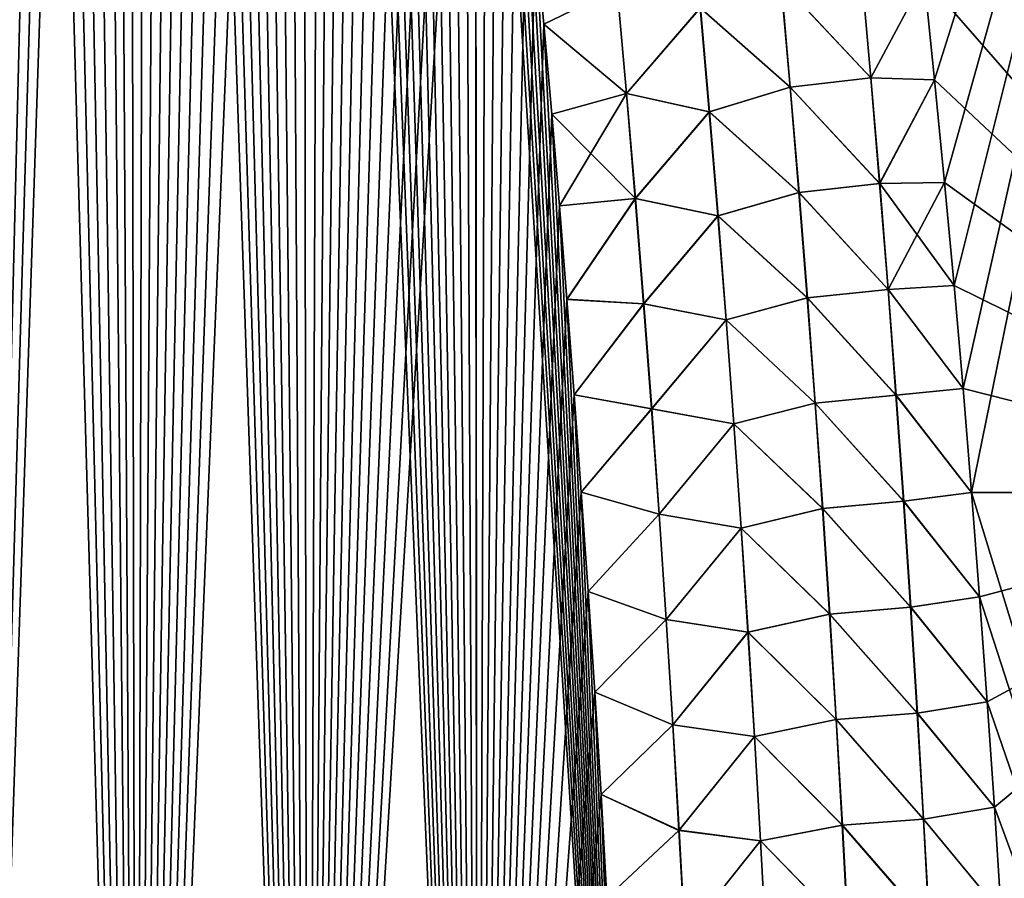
# Model space of a CAD drawing. Header units: metres. Extents: x -109 to 109, y -108 to 40.
# Tile 50 of 230: x -70.55 to -65.99, y -95.43 to -91.46. Entities that reach past the tile are written whole.
import ezdxf

# ---------------------------------------------------------------- set-up
doc = ezdxf.new("R2010")
doc.units = ezdxf.units.M
doc.layers.add('solid_K_24_42_17_000C74_XXXX', color=7, linetype='CONTINUOUS')

msp = doc.modelspace()

# ---------------------------------------------------------------- linework, layer by layer
at = {"layer": 'solid_K_24_42_17_000C74_XXXX'}
for points in [[(-70.80481, -101.954964, 21.127884), (-70.005363, -101.678772, 21.406197), (-70.712662, -76.751068, 20.278772)], [(-70.005363, -101.678772, 21.406197), (-70.591522, -77.167107, 20.334942), (-70.712662, -76.751068, 20.278772)], [(-70.804901, -101.954994, -21.127853), (-70.591415, -77.167496, -20.334993), (-70.469955, -77.598564, -20.392769)], [(-70.005363, -101.678772, 21.406197), (-70.470062, -77.598183, 20.392717), (-70.591522, -77.167107, 20.334942)], [(-70.804901, -101.954994, -21.127853), (-70.469955, -77.598564, -20.392769), (-70.348396, -78.046364, -20.452143)], [(-70.005363, -101.678772, 21.406197), (-70.348503, -78.045975, 20.452093), (-70.470062, -77.598183, 20.392717)], [(-70.804901, -101.954994, -21.127853), (-70.348396, -78.046364, -20.452143), (-70.226913, -78.51207, -20.513105)], [(-70.005363, -101.678772, 21.406197), (-70.227013, -78.511688, 20.513056), (-70.348503, -78.045975, 20.452093)], [(-70.804901, -101.954994, -21.127853), (-70.226913, -78.51207, -20.513105), (-70.135719, -78.872185, -20.559893)], [(-70.005363, -101.678772, 21.406197), (-70.135811, -78.871803, 20.559843), (-70.227013, -78.511688, 20.513056)], [(-70.804901, -101.954994, -21.127853), (-70.135719, -78.872185, -20.559893), (-70.04454, -79.242157, -20.607578)], [(-70.005363, -101.678772, 21.406197), (-70.04464, -79.241776, 20.607529), (-70.135811, -78.871803, 20.559843)], [(-70.005424, -101.678795, -21.406174), (-70.804901, -101.954994, -21.127853), (-70.04454, -79.242157, -20.607578)], [(-70.005363, -101.678772, 21.406197), (-69.953621, -79.622452, 20.656094), (-70.04464, -79.241776, 20.607529)], [(-70.005424, -101.678795, -21.406174), (-70.04454, -79.242157, -20.607578), (-69.953537, -79.622841, -20.656143)], [(-70.005424, -101.678795, -21.406174), (-69.953537, -79.622841, -20.656143), (-69.862823, -80.015053, -20.705561)], [(-70.005363, -101.678772, 21.406197), (-69.212646, -101.361389, 21.72393), (-69.953621, -79.622452, 20.656094)], [(-69.212646, -101.361389, 21.72393), (-69.862907, -80.014671, 20.705513), (-69.953621, -79.622452, 20.656094)], [(-70.005424, -101.678795, -21.406174), (-69.862823, -80.015053, -20.705561), (-69.772278, -80.418076, -20.755859)], [(-69.212646, -101.361389, 21.72393), (-69.772362, -80.417702, 20.755812), (-69.862907, -80.014671, 20.705513)], [(-70.005424, -101.678795, -21.406174), (-69.772278, -80.418076, -20.755859), (-69.68187, -80.831688, -20.807041)], [(-69.212646, -101.361389, 21.72393), (-69.681953, -80.831314, 20.806995), (-69.772362, -80.417702, 20.755812)], [(-70.005424, -101.678795, -21.406174), (-69.68187, -80.831688, -20.807041), (-69.591789, -81.256889, -20.859064)], [(-69.212646, -101.361389, 21.72393), (-69.591866, -81.256516, 20.859018), (-69.681953, -80.831314, 20.806995)], [(-70.005424, -101.678795, -21.406174), (-69.591789, -81.256889, -20.859064), (-69.502228, -81.694679, -20.911882)], [(-69.212646, -101.361389, 21.72393), (-69.502304, -81.694305, 20.911837), (-69.591866, -81.256516, 20.859018)], [(-70.005424, -101.678795, -21.406174), (-69.502228, -81.694679, -20.911882), (-69.413292, -82.14566, -20.965464)], [(-69.212646, -101.361389, 21.72393), (-69.413361, -82.145294, 20.96542), (-69.502304, -81.694305, 20.911837)], [(-70.005424, -101.678795, -21.406174), (-69.413292, -82.14566, -20.965464), (-69.324677, -82.608421, -21.01988)], [(-69.212646, -101.361389, 21.72393), (-69.324745, -82.608055, 21.019838), (-69.413361, -82.145294, 20.96542)], [(-70.005424, -101.678795, -21.406174), (-69.324677, -82.608421, -21.01988), (-69.236572, -83.08371, -21.075077)], [(-69.212646, -101.361389, 21.72393), (-69.236641, -83.083351, 21.075035), (-69.324745, -82.608055, 21.019838)], [(-69.212677, -101.361404, -21.723915), (-70.005424, -101.678795, -21.406174), (-69.236572, -83.08371, -21.075077)], [(-69.212646, -101.361389, 21.72393), (-69.1493, -83.572365, 21.13093), (-69.236641, -83.083351, 21.075035)], [(-69.212677, -101.361404, -21.723915), (-69.236572, -83.08371, -21.075077), (-69.149239, -83.572716, -21.130972)], [(-69.212677, -101.361404, -21.723915), (-69.149239, -83.572716, -21.130972), (-69.080101, -83.974609, -21.17613)], [(-69.212646, -101.361389, 21.72393), (-68.428192, -101.001274, 22.081762), (-69.1493, -83.572365, 21.13093)], [(-68.428192, -101.001274, 22.081762), (-69.080162, -83.974258, 21.17609), (-69.1493, -83.572365, 21.13093)], [(-69.212677, -101.361404, -21.723915), (-69.080101, -83.974609, -21.17613), (-69.011635, -84.386124, -21.221668)], [(-68.428192, -101.001274, 22.081762), (-69.011696, -84.38578, 21.22163), (-69.080162, -83.974258, 21.17609)], [(-69.212677, -101.361404, -21.723915), (-69.011635, -84.386124, -21.221668), (-68.943558, -84.806046, -21.26767)], [(-68.428192, -101.001274, 22.081762), (-68.943611, -84.805702, 21.267632), (-69.011696, -84.38578, 21.22163)], [(-69.212677, -101.361404, -21.723915), (-68.943558, -84.806046, -21.26767), (-68.876007, -85.23497, -21.314079)], [(-68.428192, -101.001274, 22.081762), (-68.87606, -85.234634, 21.314043), (-68.943611, -84.805702, 21.267632)], [(-69.212677, -101.361404, -21.723915), (-68.876007, -85.23497, -21.314079), (-68.809181, -85.673668, -21.360834)], [(-68.428192, -101.001274, 22.081762), (-68.809227, -85.67334, 21.360798), (-68.87606, -85.234634, 21.314043)], [(-69.212677, -101.361404, -21.723915), (-68.809181, -85.673668, -21.360834), (-68.743256, -86.12291, -21.40786)], [(-68.428192, -101.001274, 22.081762), (-68.743301, -86.122589, 21.407825), (-68.809227, -85.67334, 21.360798)], [(-69.212677, -101.361404, -21.723915), (-68.743256, -86.12291, -21.40786), (-68.678413, -86.583466, -21.455084)], [(-68.428192, -101.001274, 22.081762), (-68.678459, -86.583153, 21.455051), (-68.743301, -86.122589, 21.407825)], [(-69.212677, -101.361404, -21.723915), (-68.678413, -86.583466, -21.455084), (-68.614487, -87.054832, -21.502562)], [(-68.428192, -101.001274, 22.081762), (-68.614532, -87.05452, 21.502529), (-68.678459, -86.583153, 21.455051)], [(-64.283157, -93.64727, 21.160137), (-64.734818, -86.734787, 20.377903), (-66.951431, -86.703552, 21.500446)], [(-66.905624, -87.000793, 21.531528), (-64.283157, -93.64727, 21.160137), (-66.951431, -86.703552, 21.500446)], [(-66.313599, -91.737244, -21.977276), (-66.361565, -91.265564, -21.937166), (-64.734825, -86.734787, -20.377907)], [(-66.267578, -92.212051, -22.016651), (-66.313599, -91.737244, -21.977276), (-64.734825, -86.734787, -20.377907)], [(-66.223679, -92.688751, -22.055185), (-66.267578, -92.212051, -22.016651), (-64.734825, -86.734787, -20.377907)], [(-66.182022, -93.166336, -22.092804), (-66.223679, -92.688751, -22.055185), (-64.734825, -86.734787, -20.377907)], [(-66.142441, -93.647148, -22.12969), (-66.182022, -93.166336, -22.092804), (-64.734825, -86.734787, -20.377907)], [(-64.283157, -93.64727, -21.160139), (-66.142441, -93.647148, -22.12969), (-64.734825, -86.734787, -20.377907)], [(-66.905624, -87.000793, 21.531528), (-66.860229, -87.3022, 21.562653), (-64.283157, -93.64727, 21.160137)], [(-69.212677, -101.361404, -21.723915), (-68.614487, -87.054832, -21.502562), (-68.551216, -87.536026, -21.550373)], [(-68.428192, -101.001274, 22.081762), (-68.551254, -87.535721, 21.550343), (-68.614532, -87.05452, 21.502529)], [(-66.860229, -87.3022, 21.562653), (-66.799545, -87.716522, 21.604803), (-64.283157, -93.64727, 21.160137)], [(-69.212677, -101.361404, -21.723915), (-68.551216, -87.536026, -21.550373), (-68.488861, -88.027908, -21.598408)], [(-68.428192, -101.001274, 22.081762), (-68.488899, -88.027611, 21.598379), (-68.551254, -87.535721, 21.550343)], [(-66.799545, -87.716522, 21.604803), (-66.739922, -88.13765, 21.646908), (-64.283157, -93.64727, 21.160137)], [(-69.212677, -101.361404, -21.723915), (-68.488861, -88.027908, -21.598408), (-68.437805, -88.446594, -21.638519)], [(-68.428192, -101.001274, 22.081762), (-68.437843, -88.446312, 21.638493), (-68.488899, -88.027611, 21.598379)], [(-66.739922, -88.13765, 21.646908), (-66.681549, -88.565125, 21.688908), (-64.283157, -93.64727, 21.160137)], [(-68.4282, -101.001282, -22.081758), (-69.212677, -101.361404, -21.723915), (-68.437805, -88.446594, -21.638519)], [(-68.428192, -101.001274, 22.081762), (-68.387772, -88.873535, 21.678604), (-68.437843, -88.446312, 21.638493)], [(-68.4282, -101.001282, -22.081758), (-68.437805, -88.446594, -21.638519), (-68.387741, -88.873817, -21.678631)], [(-66.681549, -88.565125, 21.688908), (-66.624603, -88.998466, 21.730747), (-64.283157, -93.64727, 21.160137)], [(-68.4282, -101.001282, -22.081758), (-68.387741, -88.873817, -21.678631), (-68.338829, -89.310066, -21.718668)], [(-68.428192, -101.001274, 22.081762), (-67.653954, -100.596848, 22.480244), (-68.387772, -88.873535, 21.678604)], [(-67.653954, -100.596848, 22.480244), (-68.33886, -89.309799, 21.718643), (-68.387772, -88.873535, 21.678604)], [(-66.624603, -88.998466, 21.730747), (-66.56926, -89.437218, 21.772377), (-64.283157, -93.64727, 21.160137)], [(-67.653954, -100.596848, 22.480244), (-68.291077, -89.755043, 21.758602), (-68.33886, -89.309799, 21.718643)], [(-68.4282, -101.001282, -22.081758), (-68.338829, -89.310066, -21.718668), (-68.291054, -89.755302, -21.758625)], [(-66.56926, -89.437218, 21.772377), (-66.515358, -89.882881, 21.813885), (-64.283157, -93.64727, 21.160137)], [(-68.4282, -101.001282, -22.081758), (-68.291054, -89.755302, -21.758625), (-68.243958, -90.208023, -21.79867)], [(-67.653954, -100.596848, 22.480244), (-68.24398, -90.207771, 21.798647), (-68.291077, -89.755043, 21.758602)], [(-66.515358, -89.882881, 21.813885), (-66.462685, -90.336624, 21.85527), (-64.283157, -93.64727, 21.160137)], [(-68.4282, -101.001282, -22.081758), (-68.243958, -90.208023, -21.79867), (-68.197701, -90.6688, -21.838734)], [(-67.653954, -100.596848, 22.480244), (-68.197731, -90.668549, 21.838713), (-68.24398, -90.207771, 21.798647)], [(-66.462685, -90.336624, 21.85527), (-66.411324, -90.798279, 21.896448), (-64.283157, -93.64727, 21.160137)], [(-68.4282, -101.001282, -22.081758), (-68.197701, -90.6688, -21.838734), (-68.158897, -91.070747, -21.873018)], [(-67.653954, -100.596848, 22.480244), (-68.15892, -91.070503, 21.872997), (-68.197731, -90.668549, 21.838713)], [(-66.411324, -90.798279, 21.896448), (-66.361565, -91.265564, 21.937164), (-64.283157, -93.64727, 21.160137)], [(-68.4282, -101.001282, -22.081758), (-68.158897, -91.070747, -21.873018), (-68.121002, -91.479675, -21.907183)], [(-67.653954, -100.596848, 22.480244), (-68.121025, -91.479439, 21.907164), (-68.15892, -91.070503, 21.872997)], [(-67.781876, -91.314888, 22.038618), (-68.15892, -91.070503, 21.872997), (-68.121025, -91.479439, 21.907164)], [(-67.781075, -91.314789, -22.038857), (-68.121002, -91.479675, -21.907183), (-68.158897, -91.070747, -21.873018)], [(-67.024261, -91.284676, 22.115366), (-66.60862, -91.7285, 22.085604), (-66.651634, -91.239418, 22.041656)], [(-67.023499, -91.284599, -22.115292), (-66.651024, -91.239372, -22.041475), (-66.607979, -91.728455, -22.085417)], [(-66.651634, -91.239418, 22.041656), (-66.60862, -91.7285, 22.085604), (-66.361565, -91.265564, 21.937164)], [(-66.607979, -91.728455, -22.085417), (-66.651024, -91.239372, -22.041475), (-66.361565, -91.265564, -21.937166)], [(-66.60862, -91.7285, 22.085604), (-66.313599, -91.737236, 21.977274), (-66.361565, -91.265564, 21.937164)], [(-66.607979, -91.728455, -22.085417), (-66.361565, -91.265564, -21.937166), (-66.313599, -91.737244, -21.977276)], [(-66.361565, -91.265564, 21.937164), (-66.313599, -91.737236, 21.977274), (-64.283157, -93.64727, 21.160137)], [(-67.024261, -91.284676, 22.115366), (-67.397156, -91.404961, 22.122503), (-66.981712, -91.771507, 22.158081)], [(-66.980934, -91.771439, -22.158007), (-67.396339, -91.404869, -22.122583), (-67.023499, -91.284599, -22.115292)], [(-67.024261, -91.284676, 22.115366), (-66.981712, -91.771507, 22.158081), (-66.60862, -91.7285, 22.085604)], [(-66.980934, -91.771439, -22.158007), (-67.023499, -91.284599, -22.115292), (-66.607979, -91.728455, -22.085417)], [(-67.781876, -91.314888, 22.038618), (-68.121025, -91.479439, 21.907164), (-67.739029, -91.800835, 22.07933)], [(-67.781075, -91.314789, -22.038857), (-67.738205, -91.800728, -22.079576), (-68.121002, -91.479675, -21.907183)], [(-67.781876, -91.314888, 22.038618), (-67.739029, -91.800835, 22.07933), (-67.397156, -91.404961, 22.122503)], [(-67.396339, -91.404869, -22.122583), (-67.738205, -91.800728, -22.079576), (-67.781075, -91.314789, -22.038857)], [(-67.396339, -91.404869, -22.122583), (-67.35466, -91.885712, -22.163589), (-67.738205, -91.800728, -22.079576)], [(-66.980934, -91.771439, -22.158007), (-67.35466, -91.885712, -22.163589), (-67.396339, -91.404869, -22.122583)], [(-67.739029, -91.800835, 22.07933), (-67.355499, -91.885796, 22.163507), (-67.397156, -91.404961, 22.122503)], [(-66.981712, -91.771507, 22.158081), (-67.397156, -91.404961, 22.122503), (-67.355499, -91.885796, 22.163507)], [(-68.4282, -101.001282, -22.081758), (-68.121002, -91.479675, -21.907183), (-68.08416, -91.89608, -21.941166)], [(-67.653954, -100.596848, 22.480244), (-68.084183, -91.895851, 21.941147), (-68.121025, -91.479439, 21.907164)], [(-67.739029, -91.800835, 22.07933), (-68.121025, -91.479439, 21.907164), (-68.084183, -91.895851, 21.941147)], [(-67.738205, -91.800728, -22.079576), (-68.08416, -91.89608, -21.941166), (-68.121002, -91.479675, -21.907183)], [(-66.981712, -91.771507, 22.158081), (-66.567703, -92.217834, 22.128399), (-66.60862, -91.7285, 22.085604)], [(-66.980934, -91.771439, -22.158007), (-66.607979, -91.728455, -22.085417), (-66.567039, -92.217789, -22.128206)], [(-66.60862, -91.7285, 22.085604), (-66.567703, -92.217834, 22.128399), (-66.313599, -91.737236, 21.977274)], [(-66.567039, -92.217789, -22.128206), (-66.607979, -91.728455, -22.085417), (-66.313599, -91.737244, -21.977276)], [(-66.567703, -92.217834, 22.128399), (-66.267578, -92.212044, 22.016651), (-66.313599, -91.737236, 21.977274)], [(-66.567039, -92.217789, -22.128206), (-66.313599, -91.737244, -21.977276), (-66.267578, -92.212051, -22.016651)], [(-66.313599, -91.737236, 21.977274), (-66.267578, -92.212044, 22.016651), (-64.283157, -93.64727, 21.160137)], [(-67.739029, -91.800835, 22.07933), (-68.084183, -91.895851, 21.941147), (-68.048538, -92.320221, 21.974884)], [(-67.738205, -91.800728, -22.079576), (-67.697426, -92.286964, -22.119291), (-68.08416, -91.89608, -21.941166)], [(-67.739029, -91.800835, 22.07933), (-68.048538, -92.320221, 21.974884), (-67.698257, -92.287064, 22.11904)], [(-67.739029, -91.800835, 22.07933), (-67.698257, -92.287064, 22.11904), (-67.355499, -91.885796, 22.163507)], [(-67.35466, -91.885712, -22.163589), (-67.697426, -92.286964, -22.119291), (-67.738205, -91.800728, -22.079576)], [(-66.981712, -91.771507, 22.158081), (-67.355499, -91.885796, 22.163507), (-66.941238, -92.258598, 22.199696)], [(-66.940437, -92.25853, -22.199623), (-67.35466, -91.885712, -22.163589), (-66.980934, -91.771439, -22.158007)], [(-66.981712, -91.771507, 22.158081), (-66.941238, -92.258598, 22.199696), (-66.567703, -92.217834, 22.128399)], [(-66.940437, -92.25853, -22.199623), (-66.980934, -91.771439, -22.158007), (-66.567039, -92.217789, -22.128206)], [(-68.4282, -101.001282, -22.081758), (-68.08416, -91.89608, -21.941166), (-68.048515, -92.320442, -21.974901)], [(-67.653954, -100.596848, 22.480244), (-68.048538, -92.320221, 21.974884), (-68.084183, -91.895851, 21.941147)], [(-67.697426, -92.286964, -22.119291), (-68.048515, -92.320442, -21.974901), (-68.08416, -91.89608, -21.941166)], [(-67.698257, -92.287064, 22.11904), (-67.315857, -92.36689, 22.203482), (-67.355499, -91.885796, 22.163507)], [(-67.35466, -91.885712, -22.163589), (-67.315002, -92.366806, -22.203568), (-67.697426, -92.286964, -22.119291)], [(-66.941238, -92.258598, 22.199696), (-67.355499, -91.885796, 22.163507), (-67.315857, -92.36689, 22.203482)], [(-66.940437, -92.25853, -22.199623), (-67.315002, -92.366806, -22.203568), (-67.35466, -91.885712, -22.163589)], [(-66.941238, -92.258598, 22.199696), (-66.528854, -92.707397, 22.170034), (-66.567703, -92.217834, 22.128399)], [(-66.940437, -92.25853, -22.199623), (-66.567039, -92.217789, -22.128206), (-66.528168, -92.707352, -22.169838)], [(-66.567703, -92.217834, 22.128399), (-66.528854, -92.707397, 22.170034), (-66.267578, -92.212044, 22.016651)], [(-66.567039, -92.217789, -22.128206), (-66.267578, -92.212051, -22.016651), (-66.223679, -92.688751, -22.055185)], [(-66.528168, -92.707352, -22.169838), (-66.567039, -92.217789, -22.128206), (-66.223679, -92.688751, -22.055185)], [(-66.528854, -92.707397, 22.170034), (-66.223679, -92.688744, 22.055183), (-66.267578, -92.212044, 22.016651)], [(-66.267578, -92.212044, 22.016651), (-66.223679, -92.688744, 22.055183), (-64.283157, -93.64727, 21.160137)], [(-66.941238, -92.258598, 22.199696), (-67.315857, -92.36689, 22.203482), (-66.902809, -92.745934, 22.240206)], [(-66.901985, -92.745865, -22.240135), (-67.315002, -92.366806, -22.203568), (-66.940437, -92.25853, -22.199623)], [(-66.941238, -92.258598, 22.199696), (-66.902809, -92.745934, 22.240206), (-66.528854, -92.707397, 22.170034)], [(-66.901985, -92.745865, -22.240135), (-66.940437, -92.25853, -22.199623), (-66.528168, -92.707352, -22.169838)], [(-67.698257, -92.287064, 22.11904), (-68.048538, -92.320221, 21.974884), (-68.014214, -92.753052, 22.008308)], [(-67.697426, -92.286964, -22.119291), (-68.014198, -92.753258, -22.008324), (-68.048515, -92.320442, -21.974901)], [(-67.698257, -92.287064, 22.11904), (-68.014214, -92.753052, 22.008308), (-67.659546, -92.77356, 22.157736)], [(-67.697426, -92.286964, -22.119291), (-67.658699, -92.77346, -22.157995), (-68.014198, -92.753258, -22.008324)], [(-67.698257, -92.287064, 22.11904), (-67.659546, -92.77356, 22.157736), (-67.315857, -92.36689, 22.203482)], [(-67.315002, -92.366806, -22.203568), (-67.658699, -92.77346, -22.157995), (-67.697426, -92.286964, -22.119291)], [(-68.4282, -101.001282, -22.081758), (-68.048515, -92.320442, -21.974901), (-68.014198, -92.753258, -22.008324)], [(-67.653954, -100.596848, 22.480244), (-68.014214, -92.753052, 22.008308), (-68.048538, -92.320221, 21.974884)], [(-67.659546, -92.77356, 22.157736), (-67.278206, -92.848236, 22.24242), (-67.315857, -92.36689, 22.203482)], [(-67.315002, -92.366806, -22.203568), (-67.277336, -92.848152, -22.242512), (-67.658699, -92.77346, -22.157995)], [(-66.902809, -92.745934, 22.240206), (-67.315857, -92.36689, 22.203482), (-67.278206, -92.848236, 22.24242)], [(-66.901985, -92.745865, -22.240135), (-67.277336, -92.848152, -22.242512), (-67.315002, -92.366806, -22.203568)], [(-66.902809, -92.745934, 22.240206), (-66.492065, -93.197189, 22.210508), (-66.528854, -92.707397, 22.170034)], [(-66.901985, -92.745865, -22.240135), (-66.528168, -92.707352, -22.169838), (-66.491348, -93.197144, -22.210304)], [(-66.528854, -92.707397, 22.170034), (-66.182022, -93.166328, 22.092802), (-66.223679, -92.688744, 22.055183)], [(-66.528854, -92.707397, 22.170034), (-66.492065, -93.197189, 22.210508), (-66.182022, -93.166328, 22.092802)], [(-66.528168, -92.707352, -22.169838), (-66.223679, -92.688751, -22.055185), (-66.182022, -93.166336, -22.092804)], [(-66.491348, -93.197144, -22.210304), (-66.528168, -92.707352, -22.169838), (-66.182022, -93.166336, -22.092804)], [(-66.223679, -92.688744, 22.055183), (-66.182022, -93.166328, 22.092802), (-64.283157, -93.64727, 21.160137)], [(-68.4282, -101.001282, -22.081758), (-68.014198, -92.753258, -22.008324), (-67.98082, -93.195145, -22.041656)], [(-67.653954, -100.596848, 22.480244), (-67.980827, -93.194946, 22.041641), (-68.014214, -92.753052, 22.008308)], [(-67.659546, -92.77356, 22.157736), (-68.014214, -92.753052, 22.008308), (-67.980827, -93.194946, 22.041641)], [(-67.658699, -92.77346, -22.157995), (-67.98082, -93.195145, -22.041656), (-68.014198, -92.753258, -22.008324)], [(-66.902809, -92.745934, 22.240206), (-67.278206, -92.848236, 22.24242), (-66.866402, -93.233498, 22.279606)], [(-66.865562, -93.233437, -22.279535), (-67.277336, -92.848152, -22.242512), (-66.901985, -92.745865, -22.240135)], [(-66.902809, -92.745934, 22.240206), (-66.866402, -93.233498, 22.279606), (-66.492065, -93.197189, 22.210508)], [(-66.865562, -93.233437, -22.279535), (-66.901985, -92.745865, -22.240135), (-66.491348, -93.197144, -22.210304)], [(-67.659546, -92.77356, 22.157736), (-67.980827, -93.194946, 22.041641), (-67.622871, -93.260315, 22.195415)], [(-67.658699, -92.77346, -22.157995), (-67.622009, -93.260223, -22.195683), (-67.98082, -93.195145, -22.041656)], [(-67.659546, -92.77356, 22.157736), (-67.622871, -93.260315, 22.195415), (-67.278206, -92.848236, 22.24242)], [(-67.277336, -92.848152, -22.242512), (-67.622009, -93.260223, -22.195683), (-67.658699, -92.77346, -22.157995)], [(-67.622871, -93.260315, 22.195415), (-67.242531, -93.329819, 22.280319), (-67.278206, -92.848236, 22.24242)], [(-67.277336, -92.848152, -22.242512), (-67.241646, -93.329735, -22.280413), (-67.622009, -93.260223, -22.195683)], [(-66.866402, -93.233498, 22.279606), (-67.278206, -92.848236, 22.24242), (-67.242531, -93.329819, 22.280319)], [(-66.865562, -93.233437, -22.279535), (-67.241646, -93.329735, -22.280413), (-67.277336, -92.848152, -22.242512)], [(-66.492065, -93.197189, 22.210508), (-66.142441, -93.647148, 22.12969), (-66.182022, -93.166328, 22.092802)], [(-66.491348, -93.197144, -22.210304), (-66.182022, -93.166336, -22.092804), (-66.142441, -93.647148, -22.12969)], [(-66.182022, -93.166328, 22.092802), (-66.142441, -93.647148, 22.12969), (-64.283157, -93.64727, 21.160137)], [(-68.4282, -101.001282, -22.081758), (-67.98082, -93.195145, -22.041656), (-67.94812, -93.645844, -22.075016)], [(-67.653954, -100.596848, 22.480244), (-67.948135, -93.645653, 22.075003), (-67.980827, -93.194946, 22.041641)], [(-67.622871, -93.260315, 22.195415), (-67.980827, -93.194946, 22.041641), (-67.948135, -93.645653, 22.075003)], [(-67.622009, -93.260223, -22.195683), (-67.94812, -93.645844, -22.075016), (-67.98082, -93.195145, -22.041656)], [(-66.866402, -93.233498, 22.279606), (-66.457298, -93.687195, 22.249809), (-66.492065, -93.197189, 22.210508)], [(-66.865562, -93.233437, -22.279535), (-66.491348, -93.197144, -22.210304), (-66.456558, -93.687157, -22.249601)], [(-66.492065, -93.197189, 22.210508), (-66.457298, -93.687195, 22.249809), (-66.142441, -93.647148, 22.12969)], [(-66.456558, -93.687157, -22.249601), (-66.491348, -93.197144, -22.210304), (-66.142441, -93.647148, -22.12969)], [(-67.622871, -93.260315, 22.195415), (-67.948135, -93.645653, 22.075003), (-67.588219, -93.747314, 22.232069)], [(-67.622009, -93.260223, -22.195683), (-67.587334, -93.747223, -22.232342), (-67.94812, -93.645844, -22.075016)], [(-67.622871, -93.260315, 22.195415), (-67.588219, -93.747314, 22.232069), (-67.242531, -93.329819, 22.280319)], [(-67.241646, -93.329735, -22.280413), (-67.587334, -93.747223, -22.232342), (-67.622009, -93.260223, -22.195683)], [(-66.866402, -93.233498, 22.279606), (-67.242531, -93.329819, 22.280319), (-66.832008, -93.721283, 22.31789)], [(-66.831139, -93.721222, -22.317818), (-67.241646, -93.329735, -22.280413), (-66.865562, -93.233437, -22.279535)], [(-66.866402, -93.233498, 22.279606), (-66.832008, -93.721283, 22.31789), (-66.457298, -93.687195, 22.249809)], [(-66.831139, -93.721222, -22.317818), (-66.865562, -93.233437, -22.279535), (-66.456558, -93.687157, -22.249601)], [(-67.588219, -93.747314, 22.232069), (-67.208824, -93.811623, 22.317169), (-67.242531, -93.329819, 22.280319)], [(-67.241646, -93.329735, -22.280413), (-67.207916, -93.811546, -22.317268), (-67.587334, -93.747223, -22.232342)], [(-66.832008, -93.721283, 22.31789), (-67.242531, -93.329819, 22.280319), (-67.208824, -93.811623, 22.317169)], [(-66.831139, -93.721222, -22.317818), (-67.207916, -93.811546, -22.317268), (-67.241646, -93.329735, -22.280413)], [(-68.4282, -101.001282, -22.081758), (-67.94812, -93.645844, -22.075016), (-67.916351, -94.104622, -22.108242)], [(-67.653954, -100.596848, 22.480244), (-67.916359, -94.104446, 22.108231), (-67.948135, -93.645653, 22.075003)], [(-67.588219, -93.747314, 22.232069), (-67.948135, -93.645653, 22.075003), (-67.916359, -94.104446, 22.108231)], [(-67.587334, -93.747223, -22.232342), (-67.916351, -94.104622, -22.108242), (-67.94812, -93.645844, -22.075016)], [(-66.457298, -93.687195, 22.249809), (-66.10508, -94.12941, 22.165678), (-66.142441, -93.647148, 22.12969)], [(-66.456558, -93.687157, -22.249601), (-66.142441, -93.647148, -22.12969), (-66.10508, -94.12941, -22.165678)], [(-66.10508, -94.12941, -22.165678), (-66.142441, -93.647148, -22.12969), (-64.283157, -93.64727, -21.160139)], [(-64.025734, -100.564568, 21.606056), (-64.283157, -93.64727, 21.160137), (-66.142441, -93.647148, 22.12969)], [(-66.10508, -94.12941, 22.165678), (-64.025734, -100.564568, 21.606056), (-66.142441, -93.647148, 22.12969)], [(-66.069778, -94.614738, -22.200855), (-66.10508, -94.12941, -22.165678), (-64.283157, -93.64727, -21.160139)], [(-66.036591, -95.10257, -22.235151), (-66.069778, -94.614738, -22.200855), (-64.283157, -93.64727, -21.160139)], [(-66.005531, -95.592339, -22.268499), (-66.036591, -95.10257, -22.235151), (-64.283157, -93.64727, -21.160139)], [(-65.976646, -96.083488, -22.300844), (-66.005531, -95.592339, -22.268499), (-64.283157, -93.64727, -21.160139)], [(-66.832008, -93.721283, 22.31789), (-67.208824, -93.811623, 22.317169), (-66.799599, -94.20929, 22.355051)], [(-66.798714, -94.209229, -22.35498), (-67.207916, -93.811546, -22.317268), (-66.831139, -93.721222, -22.317818)], [(-66.832008, -93.721283, 22.31789), (-66.424545, -94.177406, 22.287937), (-66.457298, -93.687195, 22.249809)], [(-66.832008, -93.721283, 22.31789), (-66.799599, -94.20929, 22.355051), (-66.424545, -94.177406, 22.287937)], [(-66.831139, -93.721222, -22.317818), (-66.456558, -93.687157, -22.249601), (-66.423782, -94.177368, -22.287725)], [(-66.798714, -94.209229, -22.35498), (-66.831139, -93.721222, -22.317818), (-66.423782, -94.177368, -22.287725)], [(-66.457298, -93.687195, 22.249809), (-66.424545, -94.177406, 22.287937), (-66.10508, -94.12941, 22.165678)], [(-66.423782, -94.177368, -22.287725), (-66.456558, -93.687157, -22.249601), (-66.10508, -94.12941, -22.165678)], [(-67.588219, -93.747314, 22.232069), (-67.916359, -94.104446, 22.108231), (-67.555557, -94.23455, 22.267693)], [(-67.587334, -93.747223, -22.232342), (-67.554665, -94.234459, -22.267973), (-67.916351, -94.104622, -22.108242)], [(-67.588219, -93.747314, 22.232069), (-67.555557, -94.23455, 22.267693), (-67.208824, -93.811623, 22.317169)], [(-67.207916, -93.811546, -22.317268), (-67.554665, -94.234459, -22.267973), (-67.587334, -93.747223, -22.232342)], [(-67.555557, -94.23455, 22.267693), (-67.177048, -94.29364, 22.352968), (-67.208824, -93.811623, 22.317169)], [(-67.207916, -93.811546, -22.317268), (-67.176125, -94.293571, -22.353071), (-67.554665, -94.234459, -22.267973)], [(-66.799599, -94.20929, 22.355051), (-67.208824, -93.811623, 22.317169), (-67.177048, -94.29364, 22.352968)], [(-66.798714, -94.209229, -22.35498), (-67.176125, -94.293571, -22.353071), (-67.207916, -93.811546, -22.317268)], [(-68.4282, -101.001282, -22.081758), (-67.916351, -94.104622, -22.108242), (-67.885742, -94.570747, -22.141174)], [(-67.653954, -100.596848, 22.480244), (-67.88575, -94.570595, 22.141163), (-67.916359, -94.104446, 22.108231)], [(-67.555557, -94.23455, 22.267693), (-67.916359, -94.104446, 22.108231), (-67.88575, -94.570595, 22.141163)], [(-67.554665, -94.234459, -22.267973), (-67.885742, -94.570747, -22.141174), (-67.916351, -94.104622, -22.108242)], [(-66.424545, -94.177406, 22.287937), (-66.069778, -94.614738, 22.200855), (-66.10508, -94.12941, 22.165678)], [(-66.423782, -94.177368, -22.287725), (-66.10508, -94.12941, -22.165678), (-66.069778, -94.614738, -22.200855)], [(-66.10508, -94.12941, 22.165678), (-66.069778, -94.614738, 22.200855), (-64.025734, -100.564568, 21.606056)], [(-66.799599, -94.20929, 22.355051), (-66.393791, -94.667816, 22.324886), (-66.424545, -94.177406, 22.287937)], [(-66.798714, -94.209229, -22.35498), (-66.423782, -94.177368, -22.287725), (-66.39299, -94.667778, -22.324667)], [(-66.424545, -94.177406, 22.287937), (-66.393791, -94.667816, 22.324886), (-66.069778, -94.614738, 22.200855)], [(-66.39299, -94.667778, -22.324667), (-66.423782, -94.177368, -22.287725), (-66.069778, -94.614738, -22.200855)], [(-66.799599, -94.20929, 22.355051), (-67.177048, -94.29364, 22.352968), (-66.769157, -94.697487, 22.391085)], [(-66.76825, -94.697433, -22.391016), (-67.176125, -94.293571, -22.353071), (-66.798714, -94.209229, -22.35498)], [(-66.799599, -94.20929, 22.355051), (-66.769157, -94.697487, 22.391085), (-66.393791, -94.667816, 22.324886)], [(-66.76825, -94.697433, -22.391016), (-66.798714, -94.209229, -22.35498), (-66.39299, -94.667778, -22.324667)], [(-67.555557, -94.23455, 22.267693), (-67.88575, -94.570595, 22.141163), (-67.524887, -94.722, 22.302279)], [(-67.554665, -94.234459, -22.267973), (-67.523972, -94.721916, -22.302565), (-67.885742, -94.570747, -22.141174)], [(-67.555557, -94.23455, 22.267693), (-67.524887, -94.722, 22.302279), (-67.177048, -94.29364, 22.352968)], [(-67.176125, -94.293571, -22.353071), (-67.523972, -94.721916, -22.302565), (-67.554665, -94.234459, -22.267973)], [(-67.524887, -94.722, 22.302279), (-67.147194, -94.775864, 22.387709), (-67.177048, -94.29364, 22.352968)], [(-67.176125, -94.293571, -22.353071), (-67.146263, -94.775795, -22.387817), (-67.523972, -94.721916, -22.302565)], [(-66.769157, -94.697487, 22.391085), (-67.177048, -94.29364, 22.352968), (-67.147194, -94.775864, 22.387709)], [(-66.76825, -94.697433, -22.391016), (-67.146263, -94.775795, -22.387817), (-67.176125, -94.293571, -22.353071)], [(-68.4282, -101.001282, -22.081758), (-67.885742, -94.570747, -22.141174), (-67.856537, -95.043495, -22.173647)], [(-67.653954, -100.596848, 22.480244), (-67.856544, -95.04335, 22.173635), (-67.88575, -94.570595, 22.141163)], [(-67.524887, -94.722, 22.302279), (-67.88575, -94.570595, 22.141163), (-67.856544, -95.04335, 22.173635)], [(-67.523972, -94.721916, -22.302565), (-67.856537, -95.043495, -22.173647), (-67.885742, -94.570747, -22.141174)], [(-66.393791, -94.667816, 22.324886), (-66.036591, -95.10257, 22.235151), (-66.069778, -94.614738, 22.200855)], [(-66.39299, -94.667778, -22.324667), (-66.069778, -94.614738, -22.200855), (-66.036591, -95.10257, -22.235151)], [(-66.069778, -94.614738, 22.200855), (-66.036591, -95.10257, 22.235151), (-64.025734, -100.564568, 21.606056)], [(-66.769157, -94.697487, 22.391085), (-66.364998, -95.158409, 22.360649), (-66.393791, -94.667816, 22.324886)], [(-66.76825, -94.697433, -22.391016), (-66.39299, -94.667778, -22.324667), (-66.364182, -95.158371, -22.360424)], [(-66.393791, -94.667816, 22.324886), (-66.364998, -95.158409, 22.360649), (-66.036591, -95.10257, 22.235151)], [(-66.364182, -95.158371, -22.360424), (-66.39299, -94.667778, -22.324667), (-66.036591, -95.10257, -22.235151)], [(-67.524887, -94.722, 22.302279), (-67.856544, -95.04335, 22.173635), (-67.496178, -95.209663, 22.335821)], [(-67.523972, -94.721916, -22.302565), (-67.495247, -95.209587, -22.336115), (-67.856537, -95.043495, -22.173647)], [(-67.524887, -94.722, 22.302279), (-67.496178, -95.209663, 22.335821), (-67.147194, -94.775864, 22.387709)], [(-67.146263, -94.775795, -22.387817), (-67.495247, -95.209587, -22.336115), (-67.523972, -94.721916, -22.302565)], [(-66.769157, -94.697487, 22.391085), (-67.147194, -94.775864, 22.387709), (-66.740662, -95.185883, 22.425987)], [(-66.739738, -95.185829, -22.425917), (-67.146263, -94.775795, -22.387817), (-66.76825, -94.697433, -22.391016)], [(-66.769157, -94.697487, 22.391085), (-66.740662, -95.185883, 22.425987), (-66.364998, -95.158409, 22.360649)], [(-66.739738, -95.185829, -22.425917), (-66.76825, -94.697433, -22.391016), (-66.364182, -95.158371, -22.360424)], [(-67.496178, -95.209663, 22.335821), (-67.119247, -95.258286, 22.421387), (-67.147194, -94.775864, 22.387709)], [(-67.146263, -94.775795, -22.387817), (-67.118301, -95.258217, -22.421497), (-67.495247, -95.209587, -22.336115)], [(-66.740662, -95.185883, 22.425987), (-67.147194, -94.775864, 22.387709), (-67.119247, -95.258286, 22.421387)], [(-66.739738, -95.185829, -22.425917), (-67.118301, -95.258217, -22.421497), (-67.146263, -94.775795, -22.387817)], [(-68.4282, -101.001282, -22.081758), (-67.856537, -95.043495, -22.173647), (-67.828964, -95.522125, -22.205494)], [(-67.653954, -100.596848, 22.480244), (-67.828972, -95.522003, 22.205484), (-67.856544, -95.04335, 22.173635)], [(-67.496178, -95.209663, 22.335821), (-67.856544, -95.04335, 22.173635), (-67.828972, -95.522003, 22.205484)], [(-67.495247, -95.209587, -22.336115), (-67.828964, -95.522125, -22.205494), (-67.856537, -95.043495, -22.173647)], [(-66.364998, -95.158409, 22.360649), (-66.005531, -95.592339, 22.268499), (-66.036591, -95.10257, 22.235151)], [(-66.364182, -95.158371, -22.360424), (-66.036591, -95.10257, -22.235151), (-66.005531, -95.592339, -22.268499)], [(-66.036591, -95.10257, 22.235151), (-66.005531, -95.592339, 22.268499), (-64.025734, -100.564568, 21.606056)], [(-66.740662, -95.185883, 22.425987), (-66.338165, -95.649178, 22.39522), (-66.364998, -95.158409, 22.360649)], [(-66.739738, -95.185829, -22.425917), (-66.364182, -95.158371, -22.360424), (-66.337318, -95.649139, -22.394991)], [(-66.364998, -95.158409, 22.360649), (-66.338165, -95.649178, 22.39522), (-66.005531, -95.592339, 22.268499)], [(-66.337318, -95.649139, -22.394991), (-66.364182, -95.158371, -22.360424), (-66.005531, -95.592339, -22.268499)], [(-67.496178, -95.209663, 22.335821), (-67.828972, -95.522003, 22.205484), (-67.469406, -95.697525, 22.368315)], [(-67.495247, -95.209587, -22.336115), (-67.468468, -95.697449, -22.368614), (-67.828964, -95.522125, -22.205494)], [(-67.496178, -95.209663, 22.335821), (-67.469406, -95.697525, 22.368315), (-67.119247, -95.258286, 22.421387)], [(-67.118301, -95.258217, -22.421497), (-67.468468, -95.697449, -22.368614), (-67.495247, -95.209587, -22.336115)], [(-66.740662, -95.185883, 22.425987), (-67.119247, -95.258286, 22.421387), (-66.714096, -95.674454, 22.459751)], [(-66.713158, -95.6744, -22.459682), (-67.118301, -95.258217, -22.421497), (-66.739738, -95.185829, -22.425917)], [(-66.740662, -95.185883, 22.425987), (-66.714096, -95.674454, 22.459751), (-66.338165, -95.649178, 22.39522)], [(-66.713158, -95.6744, -22.459682), (-66.739738, -95.185829, -22.425917), (-66.337318, -95.649139, -22.394991)], [(-67.469406, -95.697525, 22.368315), (-67.093193, -95.740883, 22.453995), (-67.119247, -95.258286, 22.421387)], [(-67.118301, -95.258217, -22.421497), (-67.092224, -95.740822, -22.454111), (-67.468468, -95.697449, -22.368614)], [(-66.714096, -95.674454, 22.459751), (-67.119247, -95.258286, 22.421387), (-67.093193, -95.740883, 22.453995)], [(-66.713158, -95.6744, -22.459682), (-67.092224, -95.740822, -22.454111), (-67.118301, -95.258217, -22.421497)]]:
    msp.add_3dface(points, dxfattribs=at)

doc.saveas('drawing.dxf')
